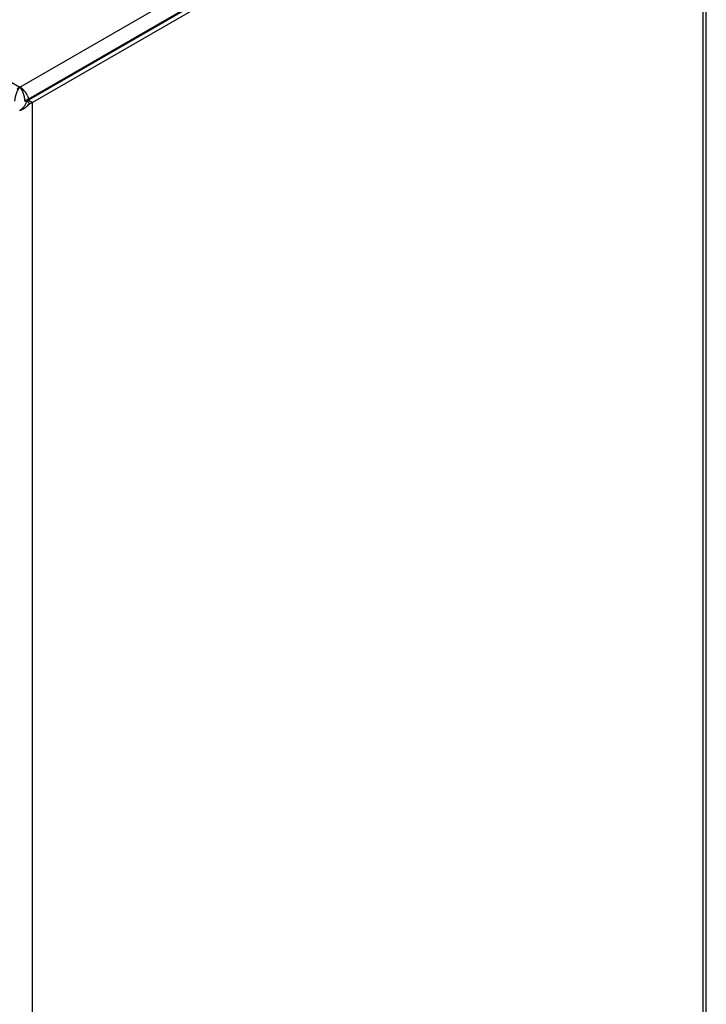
# Model space of a CAD drawing. Header units: millimetres. Extents: x 11 to 939, y -289 to 1138.
# Tile 81 of 86: x 819 to 919, y 868 to 1012. Entities that reach past the tile are written whole.
import ezdxf

# ---------------------------------------------------------------- set-up
doc = ezdxf.new("R2010")
doc.units = ezdxf.units.MM

msp = doc.modelspace()

# ---------------------------------------------------------------- linework, layer by layer
at = {"color": 7, "linetype": 'Continuous', "lineweight": 25}
for p, q in [((918.83, 1070.78), (918.83, 717.62)), ((919.35, 718.36), (919.35, 1071.51)), ((705.35, 1067.51), (818.77, 1002.03)), ((818.77, 1002.03), (864.38, 1028.36)), ((820.01, 1000.3), (865.26, 1026.42)), ((865.26, 1026.22), (820.04, 1000.12)), ((868.08, 1027.19), (820.61, 999.79)), ((820.01, 1000.3), (819.48, 999.99)), ((819.7, 999.84), (819.7, 1000.19)), ((819.83, 1000.01), (819.82, 1000.02)), ((819.83, 1000.01), (820.2, 999.61)), ((820.01, 1000.1), (820.01, 1000.3)), ((820.01, 1000.1), (820.04, 1000.12)), ((820.04, 1000.12), (820.61, 999.79)), ((820.61, 675.21), (820.61, 999.79))]:
    msp.add_line(p, q, dxfattribs=at)
for centre, radius, start, end in [((819.47, 1001.14), 1.18, 287.2813, 297.5467), ((819.59, 1001.58), 2.06, 287.1712, 299.5947)]:
    msp.add_arc(centre, radius, start, end, dxfattribs=at)
for points, knots in [([(818.06, 999.99), (818.06, 1000.16), (818.08, 1000.35), (818.14, 1000.64), (818.16, 1000.73), (818.22, 1000.93), (818.25, 1001.03), (818.31, 1001.21), (818.35, 1001.3), (818.42, 1001.48), (818.47, 1001.56), (818.55, 1001.72), (818.59, 1001.79), (818.68, 1001.92), (818.73, 1001.98), (818.77, 1002.03)], [0, 0, 0, 0, 0.25, 0.25, 0.375, 0.375, 0.5, 0.5, 0.625, 0.625, 0.75, 0.75, 0.875, 0.875, 1, 1, 1, 1]), ([(818.77, 1002.03), (818.86, 1001.93), (818.95, 1001.8), (819.08, 1001.56), (819.12, 1001.48), (819.2, 1001.3), (819.23, 1001.21), (819.3, 1001.03), (819.33, 1000.93), (819.38, 1000.73), (819.4, 1000.64), (819.46, 1000.35), (819.48, 1000.16), (819.48, 999.99)], [0, 0, 0, 0, 0.25, 0.25, 0.375, 0.375, 0.5, 0.5, 0.625, 0.625, 0.75, 0.75, 1, 1, 1, 1]), ([(818.75, 998.6), (818.86, 998.65), (819.15, 998.78), (819.67, 999.11), (820.02, 999.45), (820.2, 999.61)], [0, 0, 0, 0, 0.2295722, 0.6147861, 1, 1, 1, 1]), ([(818.75, 998.65), (818.89, 998.74), (819.09, 998.87), (819.26, 999.07), (819.32, 999.13)], [0, 0, 0, 0, 0.65949, 1, 1, 1, 1]), ([(819.7, 999.84), (819.67, 999.71), (819.62, 999.59), (819.49, 999.35), (819.41, 999.24), (819.32, 999.13)], [0, 0, 0, 0, 0.5, 0.5, 1, 1, 1, 1])]:
    msp.add_open_spline(points, degree=3, knots=knots, dxfattribs=at)
for points in [[(818.77, 1002.03), (818.62, 1001.96), (818.46, 1001.86), (818.32, 1001.73)], [(819.22, 1001.73), (819.08, 1001.86), (818.93, 1001.96), (818.77, 1002.03)], [(819.61, 1001.29), (819.5, 1001.46), (819.37, 1001.61), (819.22, 1001.73)], [(819.89, 1000.79), (819.82, 1000.96), (819.73, 1001.13), (819.61, 1001.29)], [(819.82, 1000.02), (819.78, 999.96), (819.74, 999.9), (819.7, 999.84)], [(819.89, 1000.79), (819.96, 1000.62), (820, 1000.45), (820.01, 1000.3)]]:
    msp.add_open_spline(points, degree=3, dxfattribs=at)

doc.saveas('drawing.dxf')
